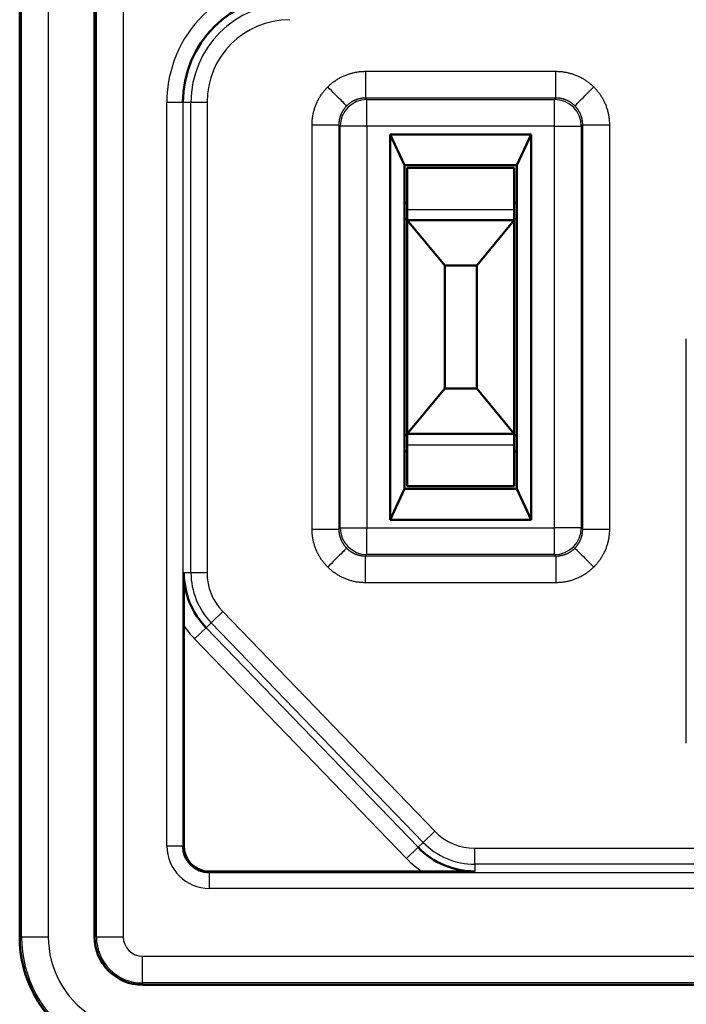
# Model space of a CAD drawing. Header units: millimetres. Extents: x 76 to 1041, y 122 to 761.
# Tile 5 of 24: x 188.58 to 194.81, y 520.01 to 529.22. Entities that reach past the tile are written whole.
import ezdxf

# ---------------------------------------------------------------- set-up
doc = ezdxf.new("R2010")
doc.units = ezdxf.units.MM
doc.layers.add('1', color=7, linetype='Continuous', true_color=0xffffff)

msp = doc.modelspace()

# ---------------------------------------------------------------- linework, layer by layer
at = {"layer": '1', "color": 4, "linetype": 'Continuous', "lineweight": 50}
for p, q in [((188.576, 543.0956), (188.576, 520.6456)), ((189.276, 543.0956), (189.276, 520.6456)), ((192.042, 528.1468), (193.3599, 528.1468)), ((192.042, 528.1468), (192.176, 527.8581)), ((192.042, 524.5444), (192.042, 528.1468)), ((193.226, 527.8581), (193.3599, 528.1468)), ((193.3599, 528.1468), (193.3599, 524.5444)), ((192.176, 527.8581), (192.176, 524.8331)), ((193.226, 527.8581), (192.176, 527.8581)), ((192.201, 527.4456), (192.201, 527.8331)), ((192.201, 527.8331), (193.201, 527.8331)), ((193.201, 527.4456), (193.201, 527.8331)), ((193.226, 524.8331), (193.226, 527.8581)), ((192.176, 527.5081), (192.201, 527.5081)), ((192.201, 527.3456), (192.201, 527.4456)), ((193.201, 527.5081), (193.226, 527.5081)), ((193.201, 527.3456), (193.201, 527.4456)), ((192.201, 527.3581), (192.176, 527.3581)), ((193.226, 527.3581), (193.201, 527.3581)), ((192.201, 527.3456), (192.201, 525.3456)), ((192.201, 527.3456), (192.551, 526.9206)), ((193.201, 527.3456), (192.201, 527.3456)), ((192.851, 526.9206), (193.201, 527.3456)), ((193.201, 527.3456), (193.201, 525.3456)), ((192.851, 526.9206), (192.551, 526.9206)), ((192.551, 526.9206), (192.551, 525.7706)), ((192.851, 526.9206), (192.851, 525.7706)), ((192.551, 525.7706), (192.201, 525.3456)), ((192.851, 525.7706), (192.551, 525.7706)), ((193.201, 525.3456), (192.851, 525.7706)), ((192.176, 525.3331), (192.201, 525.3331)), ((192.201, 525.3456), (192.201, 525.2456)), ((193.201, 525.3456), (192.201, 525.3456)), ((193.201, 525.3456), (193.201, 525.2456)), ((193.201, 525.3331), (193.226, 525.3331)), ((192.201, 524.8581), (192.201, 525.2456)), ((193.201, 524.8581), (193.201, 525.2456)), ((192.201, 525.1831), (192.176, 525.1831)), ((193.226, 525.1831), (193.201, 525.1831)), ((192.176, 524.8331), (192.042, 524.5444)), ((192.176, 524.8331), (193.226, 524.8331)), ((192.201, 524.8581), (193.201, 524.8581)), ((193.3599, 524.5444), (193.226, 524.8331)), ((193.3599, 524.5444), (192.042, 524.5444)), ((190.1103, 523.556), (190.1103, 521.4956)), ((190.351, 521.255), (192.3409, 521.255)), ((189.726, 520.1956), (202.676, 520.1956))]:
    msp.add_line(p, q, dxfattribs=at)
at = {"layer": '1', "color": 87, "linetype": 'Continuous', "lineweight": 25}
for p, q in [((188.5935, 520.6456), (188.5935, 543.0956)), ((188.8434, 543.0956), (188.8434, 520.6456)), ((189.2935, 520.6456), (189.2935, 543.0956)), ((189.5434, 543.0956), (189.5434, 520.6456)), ((191.8104, 528.7361), (193.5915, 528.7361)), ((191.8104, 528.4861), (191.8238, 528.4728)), ((193.5915, 528.4861), (191.8104, 528.4861)), ((191.8238, 528.4728), (193.5781, 528.4728)), ((191.8238, 528.2228), (191.8238, 528.4728)), ((193.5781, 528.4728), (193.5915, 528.4861)), ((193.5781, 528.2228), (193.5781, 528.4728)), ((189.9521, 521.4956), (189.9521, 528.4456)), ((190.1021, 528.4456), (189.9521, 528.4456)), ((190.1779, 528.4456), (190.1021, 528.4456)), ((190.1021, 528.4456), (190.1021, 521.4956)), ((190.1779, 524.0486), (190.1779, 528.4456)), ((190.3279, 528.4456), (190.1779, 528.4456)), ((190.3279, 528.4456), (190.3279, 524.0486)), ((191.3105, 524.4551), (191.3105, 528.2361)), ((191.5738, 528.2228), (191.5604, 528.2361)), ((191.5604, 528.2361), (191.5604, 524.4551)), ((191.8238, 528.2228), (191.5738, 528.2228)), ((191.5738, 524.4684), (191.5738, 528.2228)), ((193.5781, 528.2228), (191.8238, 528.2228)), ((191.8238, 528.2228), (191.8238, 524.4684)), ((193.5781, 528.2228), (193.8281, 528.2228)), ((193.5781, 524.4684), (193.5781, 528.2228)), ((193.8415, 528.2361), (193.8281, 528.2228)), ((193.8281, 528.2228), (193.8281, 524.4684)), ((193.8415, 524.4551), (193.8415, 528.2361)), ((194.0915, 528.2361), (194.0915, 524.4551)), ((192.201, 527.4456), (193.201, 527.4456)), ((194.8105, 522.4551), (194.8105, 526.2361)), ((192.201, 525.2456), (193.201, 525.2456)), ((191.5604, 524.4551), (191.5738, 524.4684)), ((191.5738, 524.4684), (191.8238, 524.4684)), ((191.8238, 524.2184), (191.8238, 524.4684)), ((191.8238, 524.4684), (193.5781, 524.4684)), ((193.5781, 524.2184), (193.5781, 524.4684)), ((193.8281, 524.4684), (193.5781, 524.4684)), ((193.8281, 524.4684), (193.8415, 524.4551)), ((191.8238, 524.2184), (191.8104, 524.2051)), ((193.5781, 524.2184), (191.8238, 524.2184)), ((193.5915, 524.2051), (193.5781, 524.2184)), ((191.8104, 524.2051), (193.5915, 524.2051)), ((190.1779, 524.0486), (190.1115, 524.0486)), ((190.3279, 524.0486), (190.1779, 524.0486)), ((193.5915, 523.9551), (191.8104, 523.9551)), ((190.4747, 523.6853), (190.3668, 523.5811)), ((190.4747, 523.6853), (192.4573, 521.6322)), ((190.3668, 523.5811), (190.319, 523.5349)), ((192.3494, 521.528), (190.3668, 523.5811)), ((190.319, 523.5349), (190.2111, 523.4307)), ((190.319, 523.5349), (192.3016, 521.4819)), ((192.1937, 521.3777), (190.2111, 523.4307)), ((192.3494, 521.528), (192.4573, 521.6322)), ((189.9521, 521.4956), (190.1021, 521.4956)), ((190.1103, 521.4956), (190.1021, 521.4956)), ((192.3016, 521.4819), (192.1937, 521.3777)), ((192.3494, 521.528), (192.3016, 521.4819)), ((192.8335, 521.4725), (199.5684, 521.4725)), ((192.8335, 521.3225), (192.8335, 521.4725)), ((199.5684, 521.3225), (192.8335, 521.3225)), ((192.8335, 521.3225), (192.8335, 521.2561)), ((190.351, 521.255), (190.351, 521.2467)), ((190.351, 521.2467), (202.051, 521.2467)), ((190.351, 521.0967), (190.351, 521.2467)), ((202.051, 521.0967), (190.351, 521.0967)), ((188.576, 520.6456), (188.5935, 520.6456)), ((188.5935, 520.6456), (188.8434, 520.6456)), ((189.2935, 520.6456), (189.276, 520.6456)), ((189.2935, 520.6456), (189.5434, 520.6456)), ((189.726, 520.4631), (202.676, 520.4631)), ((189.726, 520.2131), (189.726, 520.4631)), ((189.726, 520.2131), (189.726, 520.1956)), ((202.676, 520.2131), (189.726, 520.2131))]:
    msp.add_line(p, q, dxfattribs=at)
for centre, radius, start, end in [((191.101, 528.4456), 1.1489, 90, 180), ((191.101, 528.4456), 0.9231, 90, 180), ((191.101, 528.4456), 0.7731, 90, 180), ((190.851, 524.0486), 0.6731, 180, 224), ((190.851, 524.0486), 0.5231, 180, 224), ((190.851, 524.0486), 0.8895, 213.63053, 224), ((192.8335, 521.9956), 0.5231, 224, 270), ((190.351, 521.4956), 0.3989, 180, 270), ((192.8335, 521.9956), 0.6731, 224, 270), ((192.8335, 521.9956), 0.8895, 224, 236.36947), ((189.726, 520.6456), 1.1325, 180, 236.80899), ((189.726, 520.6456), 0.8825, 180, 236.80899), ((189.726, 520.6456), 0.4325, 180, 270), ((189.726, 520.6456), 0.1825, 180, 270)]:
    msp.add_arc(centre, radius, start, end, dxfattribs=at)
at = {"layer": '1', "color": 4, "linetype": 'Continuous', "lineweight": 50}
for centre, radius, start, end in [((191.101, 528.4456), 0.9989, 90, 180), ((190.851, 524.0486), 0.7395, 180, 224), ((190.351, 521.4956), 0.2489, 180, 270), ((190.351, 521.4956), 0.2406, 180, 270), ((192.8335, 521.9956), 0.7395, 224, 270), ((189.726, 520.6456), 1.15, 180, 236.80899), ((189.726, 520.6456), 0.45, 180, 270)]:
    msp.add_arc(centre, radius, start, end, dxfattribs=at)
at = {"layer": '1', "color": 87, "linetype": 'Continuous', "lineweight": 25}
for centre, major_axis in [((191.8238, 528.2228), (-0.1768, -0.1768)), ((193.5781, 528.2228), (-0.1768, 0.1768)), ((191.8238, 524.4684), (0.1768, -0.1768)), ((193.5781, 524.4684), (0.1768, 0.1768))]:
    msp.add_ellipse(centre, major_axis=major_axis, ratio=0.999924, start_param=3.927029, end_param=5.497749, dxfattribs=at)
for points in [[(191.4569, 528.5896), (191.5519, 528.6847), (191.6761, 528.7361), (191.8104, 528.7361)], [(193.5915, 528.7361), (193.7259, 528.7361), (193.85, 528.6847), (193.945, 528.5896)], [(191.3105, 528.2361), (191.3105, 528.3705), (191.3619, 528.4946), (191.4569, 528.5896)], [(193.945, 528.5896), (194.04, 528.4946), (194.0915, 528.3705), (194.0915, 528.2361)], [(191.4569, 524.1015), (191.3619, 524.1965), (191.3105, 524.3207), (191.3105, 524.4551)], [(194.0915, 524.4551), (194.0915, 524.3207), (194.04, 524.1965), (193.945, 524.1015)], [(191.8104, 523.9551), (191.6761, 523.9551), (191.5519, 524.0065), (191.4569, 524.1015)], [(193.945, 524.1015), (193.85, 524.0065), (193.7259, 523.9551), (193.5915, 523.9551)]]:
    msp.add_rational_spline(points, [1, 0.949257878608, 0.949257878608, 1], degree=3, dxfattribs=at)
for points, knots in [([(191.8104, 528.7361), (191.8104, 528.7198), (191.8104, 528.7035), (191.8104, 528.6716), (191.8104, 528.656), (191.8104, 528.6259), (191.8104, 528.6114), (191.8104, 528.5843), (191.8104, 528.5716), (191.8104, 528.5485), (191.8104, 528.5381), (191.8104, 528.5199), (191.8104, 528.5121), (191.8104, 528.4994), (191.8104, 528.4946), (191.8104, 528.488), (191.8104, 528.4862), (191.8104, 528.4861)], [0, 0, 0, 0, 0.125, 0.125, 0.25, 0.25, 0.375, 0.375, 0.5, 0.5, 0.625, 0.625, 0.75, 0.75, 0.875, 0.875, 1, 1, 1, 1]), ([(193.5915, 528.4861), (193.5915, 528.4862), (193.5915, 528.488), (193.5915, 528.4946), (193.5915, 528.4994), (193.5915, 528.5121), (193.5915, 528.5199), (193.5915, 528.5381), (193.5915, 528.5485), (193.5915, 528.5716), (193.5915, 528.5843), (193.5915, 528.6114), (193.5915, 528.6259), (193.5915, 528.656), (193.5915, 528.6716), (193.5915, 528.7035), (193.5915, 528.7198), (193.5915, 528.7361)], [0, 0, 0, 0, 0.125, 0.125, 0.25, 0.25, 0.375, 0.375, 0.5, 0.5, 0.625, 0.625, 0.75, 0.75, 0.875, 0.875, 1, 1, 1, 1]), ([(191.6337, 528.4129), (191.6334, 528.4132), (191.6286, 528.418), (191.6106, 528.4359), (191.5975, 528.4491), (191.5648, 528.4818), (191.5453, 528.5013), (191.5028, 528.5437), (191.4799, 528.5667), (191.4569, 528.5896)], [0, 0, 0, 0, 0.25, 0.25, 0.5, 0.5, 0.75, 0.75, 1, 1, 1, 1]), ([(193.7683, 528.4129), (193.7685, 528.4132), (193.7733, 528.418), (193.7913, 528.4359), (193.8045, 528.4491), (193.8371, 528.4818), (193.8566, 528.5013), (193.8991, 528.5437), (193.9221, 528.5667), (193.945, 528.5896)], [0, 0, 0, 0, 0.25, 0.25, 0.5, 0.5, 0.75, 0.75, 1, 1, 1, 1]), ([(191.8104, 528.4861), (191.8087, 528.4861), (191.8053, 528.4861), (191.8001, 528.4859), (191.795, 528.4856), (191.7899, 528.4853), (191.7848, 528.4848), (191.7797, 528.4842), (191.7746, 528.4835), (191.7696, 528.4828), (191.7646, 528.4819), (191.7597, 528.4809), (191.7548, 528.4798), (191.7499, 528.4787), (191.745, 528.4774), (191.7402, 528.4761), (191.7355, 528.4746), (191.7307, 528.4731), (191.726, 528.4714), (191.7214, 528.4697), (191.7168, 528.4679), (191.7123, 528.466), (191.7078, 528.4641), (191.7034, 528.462), (191.699, 528.4599), (191.6946, 528.4577), (191.6904, 528.4554), (191.6861, 528.453), (191.682, 528.4506), (191.6779, 528.4481), (191.6738, 528.4455), (191.6699, 528.4429), (191.6659, 528.4401), (191.6621, 528.4374), (191.6583, 528.4345), (191.6546, 528.4316), (191.6509, 528.4286), (191.6473, 528.4256), (191.6438, 528.4225), (191.6404, 528.4194), (191.637, 528.4162), (191.6348, 528.414), (191.6337, 528.4129)], [0, 0, 0, 0, 0.026338, 0.052607, 0.078807, 0.104939, 0.131002, 0.156996, 0.182922, 0.208779, 0.234568, 0.260288, 0.285939, 0.311522, 0.337036, 0.362482, 0.387859, 0.413167, 0.438407, 0.463578, 0.48868, 0.513714, 0.53868, 0.563577, 0.588405, 0.613164, 0.637856, 0.662478, 0.687032, 0.711518, 0.735935, 0.760283, 0.784563, 0.808775, 0.832918, 0.856992, 0.880998, 0.904935, 0.928804, 0.952605, 0.976337, 1, 1, 1, 1]), ([(193.7683, 528.4129), (193.767, 528.4141), (193.7645, 528.4166), (193.7606, 528.4203), (193.7566, 528.4238), (193.7525, 528.4273), (193.7484, 528.4308), (193.7441, 528.4341), (193.7398, 528.4374), (193.7354, 528.4405), (193.7309, 528.4436), (193.7263, 528.4466), (193.7217, 528.4495), (193.717, 528.4524), (193.7122, 528.4551), (193.7073, 528.4577), (193.7023, 528.4602), (193.6973, 528.4626), (193.6922, 528.4649), (193.687, 528.4671), (193.6818, 528.4692), (193.6765, 528.4712), (193.6712, 528.4731), (193.6658, 528.4748), (193.6603, 528.4765), (193.6548, 528.478), (193.6492, 528.4794), (193.6436, 528.4806), (193.638, 528.4818), (193.6323, 528.4828), (193.6265, 528.4837), (193.6208, 528.4844), (193.615, 528.485), (193.6091, 528.4855), (193.6033, 528.4858), (193.5974, 528.4861), (193.5934, 528.4861), (193.5915, 528.4861)], [0, 0, 0, 0, 0.02705, 0.054189, 0.081417, 0.108735, 0.136142, 0.163639, 0.191225, 0.218901, 0.246667, 0.274521, 0.302466, 0.330499, 0.358623, 0.386836, 0.415138, 0.44353, 0.472012, 0.500583, 0.529243, 0.557993, 0.586833, 0.615763, 0.644782, 0.67389, 0.703088, 0.732376, 0.761754, 0.791221, 0.820777, 0.850424, 0.88016, 0.909985, 0.9399, 0.969905, 1, 1, 1, 1]), ([(191.6337, 528.4129), (191.6324, 528.4116), (191.6299, 528.4091), (191.6263, 528.4052), (191.6227, 528.4012), (191.6192, 528.3972), (191.6158, 528.393), (191.6124, 528.3888), (191.6092, 528.3845), (191.606, 528.38), (191.6029, 528.3756), (191.5999, 528.371), (191.597, 528.3663), (191.5942, 528.3616), (191.5915, 528.3568), (191.5888, 528.3519), (191.5863, 528.347), (191.5839, 528.3419), (191.5816, 528.3368), (191.5794, 528.3317), (191.5773, 528.3264), (191.5753, 528.3212), (191.5735, 528.3158), (191.5717, 528.3104), (191.5701, 528.305), (191.5686, 528.2994), (191.5672, 528.2939), (191.5659, 528.2883), (191.5648, 528.2826), (191.5638, 528.2769), (191.5629, 528.2712), (191.5621, 528.2654), (191.5615, 528.2596), (191.561, 528.2538), (191.5607, 528.2479), (191.5605, 528.242), (191.5605, 528.2381), (191.5604, 528.2361)], [0, 0, 0, 0, 0.02705, 0.054189, 0.081417, 0.108735, 0.136142, 0.163639, 0.191225, 0.218901, 0.246667, 0.274521, 0.302466, 0.330499, 0.358623, 0.386836, 0.415138, 0.44353, 0.472012, 0.500583, 0.529243, 0.557993, 0.586833, 0.615763, 0.644782, 0.67389, 0.703088, 0.732376, 0.761754, 0.791221, 0.820777, 0.850424, 0.88016, 0.909985, 0.9399, 0.969905, 1, 1, 1, 1]), ([(193.8415, 528.2361), (193.8415, 528.2378), (193.8414, 528.2413), (193.8413, 528.2464), (193.841, 528.2516), (193.8406, 528.2567), (193.8402, 528.2618), (193.8396, 528.2669), (193.8389, 528.2719), (193.8381, 528.2769), (193.8373, 528.2819), (193.8363, 528.2869), (193.8352, 528.2918), (193.834, 528.2967), (193.8328, 528.3015), (193.8314, 528.3063), (193.83, 528.3111), (193.8284, 528.3158), (193.8268, 528.3205), (193.8251, 528.3251), (193.8233, 528.3297), (193.8214, 528.3343), (193.8194, 528.3388), (193.8174, 528.3432), (193.8153, 528.3476), (193.8131, 528.3519), (193.8108, 528.3562), (193.8084, 528.3604), (193.806, 528.3646), (193.8035, 528.3687), (193.8009, 528.3727), (193.7982, 528.3767), (193.7955, 528.3806), (193.7927, 528.3844), (193.7899, 528.3882), (193.787, 528.392), (193.784, 528.3956), (193.781, 528.3992), (193.7779, 528.4027), (193.7747, 528.4062), (193.7715, 528.4096), (193.7693, 528.4118), (193.7683, 528.4129)], [0, 0, 0, 0, 0.026338, 0.052607, 0.078807, 0.104939, 0.131002, 0.156996, 0.182922, 0.208779, 0.234568, 0.260288, 0.285939, 0.311522, 0.337036, 0.362482, 0.387859, 0.413167, 0.438407, 0.463578, 0.48868, 0.513714, 0.53868, 0.563577, 0.588405, 0.613164, 0.637856, 0.662478, 0.687032, 0.711518, 0.735935, 0.760283, 0.784563, 0.808775, 0.832918, 0.856992, 0.880998, 0.904935, 0.928804, 0.952605, 0.976337, 1, 1, 1, 1]), ([(191.3105, 528.2361), (191.343, 528.2361), (191.3755, 528.2361), (191.4357, 528.2361), (191.4633, 528.2361), (191.5096, 528.2361), (191.5281, 528.2361), (191.5534, 528.2361), (191.5602, 528.2361), (191.5604, 528.2361)], [0, 0, 0, 0, 0.25, 0.25, 0.5, 0.5, 0.75, 0.75, 1, 1, 1, 1]), ([(193.8415, 528.2361), (193.8417, 528.2361), (193.8485, 528.2361), (193.8738, 528.2361), (193.8923, 528.2361), (193.9386, 528.2361), (193.9662, 528.2361), (194.0264, 528.2361), (194.0589, 528.2361), (194.0915, 528.2361)], [0, 0, 0, 0, 0.25, 0.25, 0.5, 0.5, 0.75, 0.75, 1, 1, 1, 1]), ([(191.3105, 524.4551), (191.3267, 524.4551), (191.343, 524.4551), (191.3749, 524.4551), (191.3906, 524.4551), (191.4207, 524.4551), (191.4351, 524.4551), (191.4622, 524.4551), (191.4749, 524.4551), (191.498, 524.4551), (191.5084, 524.4551), (191.5267, 524.4551), (191.5345, 524.4551), (191.5471, 524.4551), (191.552, 524.4551), (191.5586, 524.4551), (191.5603, 524.4551), (191.5604, 524.4551)], [0, 0, 0, 0, 0.125, 0.125, 0.25, 0.25, 0.375, 0.375, 0.5, 0.5, 0.625, 0.625, 0.75, 0.75, 0.875, 0.875, 1, 1, 1, 1]), ([(191.5604, 524.4551), (191.5605, 524.4533), (191.5605, 524.4499), (191.5606, 524.4447), (191.5609, 524.4396), (191.5613, 524.4345), (191.5617, 524.4294), (191.5623, 524.4243), (191.563, 524.4193), (191.5638, 524.4143), (191.5647, 524.4093), (191.5656, 524.4043), (191.5667, 524.3994), (191.5679, 524.3945), (191.5691, 524.3897), (191.5705, 524.3849), (191.5719, 524.3801), (191.5735, 524.3754), (191.5751, 524.3707), (191.5768, 524.366), (191.5786, 524.3615), (191.5805, 524.3569), (191.5825, 524.3524), (191.5845, 524.348), (191.5866, 524.3436), (191.5889, 524.3393), (191.5911, 524.335), (191.5935, 524.3308), (191.5959, 524.3266), (191.5984, 524.3225), (191.601, 524.3185), (191.6037, 524.3145), (191.6064, 524.3106), (191.6092, 524.3067), (191.612, 524.3029), (191.6149, 524.2992), (191.6179, 524.2956), (191.6209, 524.292), (191.624, 524.2884), (191.6272, 524.285), (191.6304, 524.2816), (191.6326, 524.2794), (191.6337, 524.2783)], [0, 0, 0, 0, 0.026338, 0.052607, 0.078807, 0.104939, 0.131002, 0.156996, 0.182922, 0.208779, 0.234568, 0.260288, 0.285939, 0.311522, 0.337036, 0.362482, 0.387859, 0.413167, 0.438407, 0.463578, 0.48868, 0.513714, 0.53868, 0.563577, 0.588405, 0.613164, 0.637856, 0.662478, 0.687032, 0.711518, 0.735935, 0.760283, 0.784563, 0.808775, 0.832918, 0.856992, 0.880998, 0.904935, 0.928804, 0.952605, 0.976337, 1, 1, 1, 1]), ([(193.7683, 524.2783), (193.7695, 524.2795), (193.772, 524.2821), (193.7756, 524.286), (193.7792, 524.2899), (193.7827, 524.294), (193.7861, 524.2982), (193.7895, 524.3024), (193.7927, 524.3067), (193.7959, 524.3111), (193.799, 524.3156), (193.802, 524.3202), (193.8049, 524.3249), (193.8077, 524.3296), (193.8104, 524.3344), (193.8131, 524.3393), (193.8156, 524.3442), (193.818, 524.3492), (193.8203, 524.3543), (193.8225, 524.3595), (193.8246, 524.3647), (193.8266, 524.37), (193.8284, 524.3754), (193.8302, 524.3808), (193.8318, 524.3862), (193.8333, 524.3917), (193.8347, 524.3973), (193.836, 524.4029), (193.8371, 524.4086), (193.8381, 524.4143), (193.839, 524.42), (193.8398, 524.4258), (193.8404, 524.4316), (193.8409, 524.4374), (193.8412, 524.4433), (193.8414, 524.4492), (193.8414, 524.4531), (193.8415, 524.4551)], [0, 0, 0, 0, 0.02705, 0.054189, 0.081417, 0.108735, 0.136142, 0.163639, 0.191225, 0.218901, 0.246667, 0.274521, 0.302466, 0.330499, 0.358623, 0.386836, 0.415138, 0.44353, 0.472012, 0.500583, 0.529243, 0.557993, 0.586833, 0.615763, 0.644782, 0.67389, 0.703088, 0.732376, 0.761754, 0.791221, 0.820777, 0.850424, 0.88016, 0.909985, 0.9399, 0.969905, 1, 1, 1, 1]), ([(193.8415, 524.4551), (193.8416, 524.4551), (193.8433, 524.4551), (193.8499, 524.4551), (193.8548, 524.4551), (193.8674, 524.4551), (193.8752, 524.4551), (193.8935, 524.4551), (193.9039, 524.4551), (193.927, 524.4551), (193.9397, 524.4551), (193.9668, 524.4551), (193.9812, 524.4551), (194.0113, 524.4551), (194.027, 524.4551), (194.0589, 524.4551), (194.0752, 524.4551), (194.0915, 524.4551)], [0, 0, 0, 0, 0.125, 0.125, 0.25, 0.25, 0.375, 0.375, 0.5, 0.5, 0.625, 0.625, 0.75, 0.75, 0.875, 0.875, 1, 1, 1, 1]), ([(191.6337, 524.2783), (191.6334, 524.278), (191.6286, 524.2732), (191.6106, 524.2552), (191.5975, 524.2421), (191.5648, 524.2094), (191.5453, 524.1899), (191.5028, 524.1474), (191.4799, 524.1245), (191.4569, 524.1015)], [0, 0, 0, 0, 0.25, 0.25, 0.5, 0.5, 0.75, 0.75, 1, 1, 1, 1]), ([(191.6337, 524.2783), (191.6349, 524.277), (191.6374, 524.2746), (191.6413, 524.2709), (191.6453, 524.2673), (191.6494, 524.2638), (191.6535, 524.2604), (191.6578, 524.2571), (191.6621, 524.2538), (191.6665, 524.2506), (191.671, 524.2475), (191.6756, 524.2445), (191.6802, 524.2416), (191.6849, 524.2388), (191.6898, 524.2361), (191.6946, 524.2335), (191.6996, 524.231), (191.7046, 524.2285), (191.7097, 524.2262), (191.7149, 524.224), (191.7201, 524.2219), (191.7254, 524.22), (191.7307, 524.2181), (191.7361, 524.2163), (191.7416, 524.2147), (191.7471, 524.2132), (191.7527, 524.2118), (191.7583, 524.2106), (191.7639, 524.2094), (191.7696, 524.2084), (191.7754, 524.2075), (191.7811, 524.2068), (191.7869, 524.2062), (191.7928, 524.2057), (191.7986, 524.2053), (191.8045, 524.2051), (191.8085, 524.2051), (191.8104, 524.2051)], [0, 0, 0, 0, 0.02705, 0.054189, 0.081417, 0.108735, 0.136142, 0.163639, 0.191225, 0.218901, 0.246667, 0.274521, 0.302466, 0.330499, 0.358623, 0.386836, 0.415138, 0.44353, 0.472012, 0.500583, 0.529243, 0.557993, 0.586833, 0.615763, 0.644782, 0.67389, 0.703088, 0.732376, 0.761754, 0.791221, 0.820777, 0.850424, 0.88016, 0.909985, 0.9399, 0.969905, 1, 1, 1, 1]), ([(193.5915, 524.2051), (193.5932, 524.2051), (193.5966, 524.2051), (193.6018, 524.2053), (193.6069, 524.2055), (193.6121, 524.2059), (193.6171, 524.2064), (193.6222, 524.207), (193.6273, 524.2076), (193.6323, 524.2084), (193.6373, 524.2093), (193.6422, 524.2103), (193.6471, 524.2113), (193.652, 524.2125), (193.6569, 524.2138), (193.6617, 524.2151), (193.6665, 524.2166), (193.6712, 524.2181), (193.6759, 524.2197), (193.6805, 524.2214), (193.6851, 524.2232), (193.6896, 524.2251), (193.6941, 524.2271), (193.6986, 524.2291), (193.7029, 524.2313), (193.7073, 524.2335), (193.7115, 524.2358), (193.7158, 524.2381), (193.7199, 524.2406), (193.724, 524.2431), (193.7281, 524.2457), (193.732, 524.2483), (193.736, 524.251), (193.7398, 524.2538), (193.7436, 524.2567), (193.7473, 524.2596), (193.751, 524.2625), (193.7546, 524.2656), (193.7581, 524.2687), (193.7616, 524.2718), (193.7649, 524.275), (193.7672, 524.2772), (193.7683, 524.2783)], [0, 0, 0, 0, 0.026338, 0.052607, 0.078807, 0.104939, 0.131002, 0.156996, 0.182922, 0.208779, 0.234568, 0.260288, 0.285939, 0.311522, 0.337036, 0.362482, 0.387859, 0.413167, 0.438407, 0.463578, 0.48868, 0.513714, 0.53868, 0.563577, 0.588405, 0.613164, 0.637856, 0.662478, 0.687032, 0.711518, 0.735935, 0.760283, 0.784563, 0.808775, 0.832918, 0.856992, 0.880998, 0.904935, 0.928804, 0.952605, 0.976337, 1, 1, 1, 1]), ([(193.7683, 524.2783), (193.7685, 524.278), (193.7733, 524.2732), (193.7913, 524.2552), (193.8045, 524.2421), (193.8371, 524.2094), (193.8566, 524.1899), (193.8991, 524.1474), (193.9221, 524.1245), (193.945, 524.1015)], [0, 0, 0, 0, 0.25, 0.25, 0.5, 0.5, 0.75, 0.75, 1, 1, 1, 1]), ([(191.8104, 523.9551), (191.8104, 523.9876), (191.8104, 524.0202), (191.8104, 524.0803), (191.8104, 524.108), (191.8104, 524.1542), (191.8104, 524.1728), (191.8104, 524.1981), (191.8104, 524.2048), (191.8104, 524.2051)], [0, 0, 0, 0, 0.25, 0.25, 0.5, 0.5, 0.75, 0.75, 1, 1, 1, 1]), ([(193.5915, 524.2051), (193.5915, 524.2048), (193.5915, 524.1981), (193.5915, 524.1728), (193.5915, 524.1542), (193.5915, 524.108), (193.5915, 524.0803), (193.5915, 524.0202), (193.5915, 523.9876), (193.5915, 523.9551)], [0, 0, 0, 0, 0.25, 0.25, 0.5, 0.5, 0.75, 0.75, 1, 1, 1, 1])]:
    msp.add_open_spline(points, degree=3, knots=knots, dxfattribs=at)
at = {"layer": '1', "color": 4, "linetype": 'Continuous', "lineweight": 50}
for points, knots in [([(190.1103, 523.556), (190.1103, 523.5778), (190.1103, 523.5994), (190.1104, 523.6421), (190.1104, 523.6633), (190.1105, 523.7054), (190.1105, 523.7263), (190.1106, 523.7679), (190.1107, 523.7886), (190.1108, 523.85), (190.1109, 523.8901), (190.1111, 523.9498), (190.1112, 523.9796), (190.1113, 524.0092), (190.1114, 524.0289), (190.1114, 524.0388), (190.1115, 524.0486)], [0, 0, 0, 0, 0.125, 0.125, 0.25, 0.25, 0.375, 0.375, 0.5, 0.5, 0.75, 0.75, 0.875, 0.9375, 0.9375, 1, 1, 1, 1]), ([(192.8335, 521.2561), (192.8138, 521.256), (192.7941, 521.256), (192.7546, 521.2558), (192.7348, 521.2558), (192.6752, 521.2556), (192.6351, 521.2554), (192.5738, 521.2553), (192.5531, 521.2552), (192.5115, 521.2552), (192.4906, 521.2551), (192.4484, 521.255), (192.4272, 521.255), (192.395, 521.255), (192.3843, 521.255), (192.3626, 521.255), (192.3517, 521.255), (192.3409, 521.255)], [0, 0, 0, 0, 0.125, 0.125, 0.25, 0.25, 0.5, 0.5, 0.625, 0.625, 0.75, 0.75, 0.875, 0.875, 0.9375, 0.9375, 1, 1, 1, 1])]:
    msp.add_open_spline(points, degree=3, knots=knots, dxfattribs=at)

doc.saveas('drawing.dxf')
